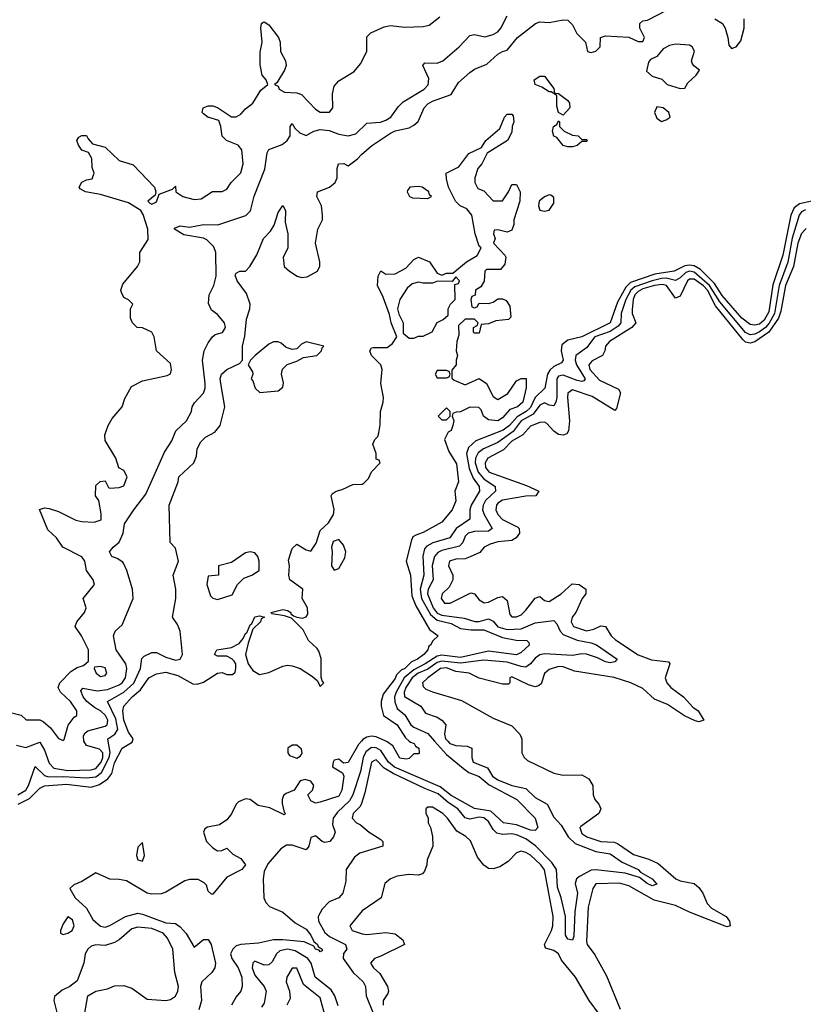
# Model space of a CAD drawing. Header units: inches. Extents: x 2601469 to 2753575, y 449403 to 582909.
# Tile 181 of 256: x 2632864 to 2636217, y 498874 to 503087. Entities that reach past the tile are written whole.
import ezdxf

# ---------------------------------------------------------------- set-up
doc = ezdxf.new("R2010")
doc.units = ezdxf.units.IN
doc.header["$MEASUREMENT"] = 0
doc.layers.add('C6439', color=7, linetype='Continuous')
doc.layers.add('C6530', color=7, linetype='Continuous')

msp = doc.modelspace()

# ---------------------------------------------------------------- linework, layer by layer
at = {"layer": 'C6439', "color": 4}
for points, elevation in [([(2632850, 499983), (2632890, 499972), (2632950, 499995.5), (2632970, 499960.7), (2632990, 499904.9), (2633010, 499884.4), (2633070, 499874.7), (2633170, 499877.3), (2633190, 499882.8), (2633212.5, 499910), (2633219.8, 499930), (2633219.8, 499950), (2633205.9, 499965.9), (2633150, 499981.6), (2633139.1, 499999.1), (2633139, 500000)], 12), ([(2632856.2, 499770), (2632889.7, 499790), (2632901.4, 499810), (2632930, 499891), (2632970, 499853.4), (2632987.2, 499847.2), (2633050, 499848.8), (2633150, 499842.2), (2633190, 499846.8), (2633213.7, 499866.3), (2633246.8, 499930), (2633251.4, 499951.4), (2633242.5, 500000)], 8), ([(2632857.6, 499730), (2632905.6, 499754.4), (2632950, 499799.3), (2632970, 499808.7), (2633064.5, 499815.5), (2633170, 499803.1), (2633206.1, 499813.9), (2633241.3, 499838.7), (2633258.4, 499861.6), (2633270, 499906.8), (2633302.7, 499970), (2633344.7, 499995.3), (2633346.1, 500000)], 4), ([(2634326.6, 500000), (2634314, 499986), (2634270, 499908), (2634250, 499906), (2634230, 499922), (2634210, 499918), (2634204.7, 499910), (2634202, 499890), (2634244.7, 499864.7), (2634250.6, 499850.6), (2634243, 499790), (2634230, 499764.5), (2634150, 499738), (2634130, 499735.1), (2634110, 499743.7), (2634097.2, 499770), (2634117.2, 499790), (2634122.7, 499810), (2634110, 499829), (2634084.9, 499835.1), (2634064.7, 499830), (2634038, 499790), (2634003.8, 499776.2), (2633993.2, 499766.8), (2633986.8, 499750), (2633987.1, 499732.9), (2633996, 499696), (2634002, 499690), (2633995.3, 499684.7), (2633934.7, 499714.7), (2633884.6, 499724.6), (2633850, 499749.5), (2633830, 499752.3), (2633800.5, 499739.5), (2633790.3, 499729.7), (2633770, 499689.3), (2633750, 499662.7), (2633718.4, 499641.6), (2633668, 499632), (2633655.9, 499624.1), (2633650.5, 499610), (2633663, 499570), (2633690, 499542.8), (2633710, 499531), (2633728.7, 499531.3), (2633750, 499542), (2633776, 499516), (2633810, 499498), (2633830.8, 499470), (2633814, 499450), (2633750, 499418), (2633690, 499345.2), (2633684.7, 499344.7), (2633670, 499358), (2633662.9, 499382.9), (2633653.8, 499393.8), (2633627.9, 499407.9), (2633590, 499408.2), (2633570, 499402), (2633490, 499353.3), (2633470, 499346.6), (2633430, 499344.7), (2633409, 499349), (2633321.4, 499401.4), (2633290, 499408.4), (2633250, 499409.7), (2633190, 499436.2), (2633130, 499399.6), (2633095.5, 499384.5), (2633078, 499370), (2633102, 499330), (2633150, 499284.9), (2633176.9, 499236.9), (2633210, 499208.2), (2633230, 499204.4), (2633250, 499210.4), (2633317.2, 499250), (2633370, 499263.1), (2633390, 499259.5), (2633490, 499222), (2633530, 499219.1), (2633550, 499204.9), (2633576.1, 499176.1), (2633610, 499118), (2633650, 499150.7), (2633670.4, 499150.4), (2633684, 499130), (2633702, 499050), (2633698.8, 499030), (2633686, 499010), (2633642.8, 498970), (2633637.3, 498950), (2633642, 498890), (2633630.8, 498850)], 4), ([(2634638.5, 500000), (2634690, 499942), (2634762.5, 499882.5), (2634786.1, 499866.1), (2634830, 499848.9), (2634873.1, 499813.1), (2634990.8, 499750), (2635070, 499670.7), (2635080.7, 499630), (2635070, 499617.2), (2635050, 499618.4), (2634990, 499641.3), (2634934, 499650), (2634880.7, 499700.7), (2634810, 499711.3), (2634710, 499767.7), (2634663.7, 499803.7), (2634468.5, 499888.5), (2634442.5, 499910), (2634410, 499959.2), (2634390, 499970.8), (2634370, 499972.8), (2634345.4, 499954.6), (2634333.7, 499930), (2634322.2, 499870), (2634290.1, 499769.9), (2634275.2, 499744.8), (2634224.2, 499695.8), (2634205.3, 499670), (2634202.9, 499642.9), (2634213.4, 499610), (2634206.8, 499590), (2634191, 499570), (2634170, 499566), (2634158, 499570), (2634130, 499594), (2634110, 499588), (2634101, 499550), (2634090, 499535.3), (2634030, 499554.5), (2634005.8, 499554.2), (2633981.6, 499538.4), (2633925.5, 499474.5), (2633910, 499442), (2633905.3, 499410), (2633908.4, 499330), (2633917.3, 499310), (2633932.8, 499292.8), (2633990, 499267.7), (2634042.6, 499222.6), (2634090, 499194.9), (2634110.4, 499170), (2634122.8, 499142.8), (2634138, 499130), (2634141, 499121), (2634158, 499110), (2634158, 499102), (2634150, 499098), (2634145.6, 499105.6), (2634129.2, 499110), (2634123.1, 499123.1), (2634081.2, 499141.2), (2633990, 499149.8), (2633950.3, 499149.7), (2633885.3, 499134.7), (2633810, 499129.6), (2633790, 499124.5), (2633775.5, 499110), (2633766.7, 499090), (2633772.4, 499070), (2633798.9, 499030), (2633814.6, 498990), (2633816.4, 498950), (2633810.5, 498930), (2633790, 498906), (2633770.2, 498869.8)], 8), ([(2634695.6, 500000), (2634704.4, 499990), (2634730, 499981.7), (2634778.7, 499978.7), (2634798, 499970), (2634798, 499930), (2634803.8, 499910), (2634865.7, 499885.7), (2634887.6, 499850), (2634910, 499834), (2634970, 499810.2), (2635030, 499796.5), (2635070, 499758.7), (2635120.7, 499730), (2635150, 499674), (2635180.5, 499640.5), (2635210.3, 499590), (2635241.3, 499561.3), (2635330, 499527.2), (2635390, 499518.3), (2635442.2, 499482.2), (2635510.8, 499450), (2635519.8, 499439.8), (2635570, 499410.5), (2635590, 499388), (2635570, 499380.9), (2635549.3, 499390), (2635516, 499416), (2635454.7, 499434.7), (2635330, 499449.7), (2635310, 499447.1), (2635259.1, 499420.9), (2635246.4, 499410), (2635240.3, 499390), (2635250.2, 499350), (2635238.9, 499270), (2635234.6, 499165.4), (2635230, 499148), (2635210, 499153.2), (2635199.5, 499170), (2635199.7, 499250), (2635181, 499330), (2635164.9, 499375.1), (2635160.4, 499450), (2635140.5, 499480.5), (2635071.7, 499551.7), (2635030, 499582.2), (2634990, 499599), (2634970, 499603.1), (2634930, 499601), (2634906.1, 499606.1), (2634890, 499621.6), (2634870, 499655.4), (2634850, 499671.6), (2634830, 499674.2), (2634790, 499666.2), (2634770, 499671.3), (2634738.3, 499710), (2634697.3, 499737.3), (2634654.6, 499774.6), (2634597, 499797), (2634461.8, 499861.8), (2634424, 499884), (2634390, 499919.6), (2634382.6, 499917.4), (2634369.1, 499910), (2634341.5, 499778.5), (2634327.2, 499732.8), (2634320.5, 499719.5), (2634291, 499690), (2634286, 499670), (2634304.7, 499650), (2634322, 499642), (2634358.8, 499610), (2634410, 499578.8), (2634417.3, 499570), (2634418, 499550), (2634318.8, 499521.2), (2634297.3, 499502.7), (2634261, 499450), (2634259.8, 499400.2), (2634246.8, 499350), (2634230, 499329.2), (2634188.4, 499311.6), (2634158.5, 499281.5), (2634140.7, 499250), (2634143, 499230), (2634170, 499181.3), (2634190, 499164.6), (2634258.8, 499130), (2634264, 499110), (2634248.9, 499091.1), (2634248.8, 499070), (2634290.3, 499010), (2634334, 498970), (2634343.7, 498950), (2634346, 498910), (2634375.8, 498835.8)], 12), ([(2634531.1, 500000), (2634535.9, 499995.9), (2634551.3, 499990), (2634558, 499978), (2634572, 499970), (2634574, 499950), (2634570, 499946), (2634550, 499946), (2634530, 499926), (2634518, 499922), (2634490, 499926.6), (2634460.2, 499980.2), (2634437.1, 499997.1), (2634430.7, 500000)], 4), ([(2635012, 500000), (2635012, 499950), (2635022, 499930), (2635036.9, 499916.9), (2635150, 499862.8), (2635190, 499854.8), (2635270, 499856), (2635298.8, 499838.8), (2635316, 499810), (2635318, 499770), (2635324.7, 499750), (2635342, 499730), (2635351.3, 499710), (2635342, 499690), (2635264.7, 499635.3), (2635260.7, 499630), (2635270, 499604.9), (2635291, 499590), (2635350, 499570.5), (2635407.4, 499567.4), (2635422.3, 499562.3), (2635490, 499514.4), (2635555.5, 499495.5), (2635596.3, 499476.3), (2635671, 499410), (2635690, 499401.6), (2635750, 499391), (2635770, 499374), (2635787.7, 499350), (2635805.1, 499305.1), (2635824.9, 499284.9), (2635887.3, 499250), (2635901.6, 499230), (2635904.7, 499210), (2635890, 499206), (2635730, 499267.4), (2635670, 499296.9), (2635579.6, 499319.6), (2635470, 499380.4), (2635430, 499392.1), (2635330, 499388.7), (2635316, 499370), (2635296.3, 499290), (2635290, 499142), (2635292.7, 499130), (2635325.2, 499085.2), (2635375.5, 498995.5), (2635433.5, 498853.5)], 16), ([(2635344.7, 498830), (2635300.5, 498890), (2635242.6, 498990), (2635182.7, 499062.7), (2635169.2, 499090), (2635150, 499103.7), (2635113.6, 499113.6), (2635109.4, 499130), (2635139.6, 499190), (2635145.1, 499210), (2635147, 499250), (2635110, 499448.7), (2635093.6, 499470), (2635050, 499512), (2635030, 499524), (2635010, 499528.7), (2634990, 499522), (2634954.8, 499485.2), (2634918, 499462), (2634890, 499454), (2634870, 499455.3), (2634849.5, 499469.5), (2634823.2, 499503.2), (2634792.9, 499572.9), (2634772.5, 499592.5), (2634734.2, 499614.2), (2634694, 499670), (2634674, 499690), (2634630, 499718), (2634610, 499718), (2634602, 499710), (2634602, 499690), (2634611.6, 499671.6), (2634612, 499650), (2634622, 499630), (2634631.1, 499591.1), (2634631.3, 499550), (2634607.5, 499492.5), (2634606.8, 499470), (2634596.7, 499443.3), (2634587.7, 499432.3), (2634570, 499426), (2634529.3, 499429.3), (2634478.5, 499421.5), (2634451.3, 499410), (2634426.8, 499390), (2634410.5, 499329.5), (2634330, 499273.2), (2634276, 499210), (2634286, 499190), (2634330, 499175.5), (2634350, 499173), (2634430, 499181.6), (2634470, 499175.5), (2634502.8, 499150), (2634511, 499130), (2634410, 499079.3), (2634382, 499070), (2634364.7, 499050), (2634378, 499030), (2634405.5, 499005.5), (2634437.3, 498950), (2634442.8, 498930), (2634439.8, 498920.2), (2634418.8, 498890), (2634419.1, 498870)], 16), ([(2633143, 498837), (2633156, 498910), (2633189.7, 498930.3), (2633239.3, 498940.7), (2633270, 498952.4), (2633310, 498953.7), (2633343.4, 498943.4), (2633410, 498896.4), (2633490, 498890.3), (2633510, 498894), (2633530, 498908), (2633541.3, 498930), (2633543.5, 498950), (2633528.3, 499010), (2633518.9, 499110), (2633496.2, 499156.2), (2633477.7, 499177.7), (2633430, 499197.6), (2633370, 499203.5), (2633343.9, 499196.1), (2633290.2, 499149.8), (2633270, 499138.3), (2633230, 499125.7), (2633190, 499128.2), (2633170, 499122.4), (2633154.9, 499110), (2633144.4, 499090), (2633138.4, 499050), (2633110, 498974), (2633078.8, 498950), (2633045.1, 498934.9), (2633012.7, 498907.3), (2633010.5, 498889.5), (2633030.3, 498810.3)], 4), ([(2634226.6, 498866.6), (2634212.1, 498910), (2634196.2, 498936.2), (2634128.3, 498990), (2634110.9, 499050), (2634096.9, 499070), (2634043.2, 499103.2), (2634010, 499109.8), (2633977.5, 499102.5), (2633962.4, 499090), (2633944.4, 499055.6), (2633930, 499042.7), (2633910, 499041.2), (2633870, 499059), (2633861, 499050), (2633859.1, 499030), (2633870, 498998.8), (2633910.3, 498950.3), (2633919.1, 498930), (2633910, 498878), (2633898.4, 498861.6)], 12), ([(2634173.6, 498813.6), (2634150, 498902), (2634078.3, 498958.3), (2634050, 499028.7), (2634030, 499028.7), (2634007.7, 498990), (2634004.9, 498970), (2634018.8, 498930), (2634021, 498899), (2634006.8, 498870)], 16)]:
    msp.add_lwpolyline(points, dxfattribs=dict(at, elevation=elevation))
at = {"layer": 'C6439', "color": 4, "elevation": 4}
for points in [[(2634050, 499982), (2634030, 499982), (2634012, 499970), (2634011.3, 499950), (2634018, 499938), (2634050, 499926.8), (2634064.7, 499935.3), (2634072.9, 499947.1), (2634070, 499966)], [(2633390, 499566), (2633370, 499546), (2633364, 499510), (2633370, 499492), (2633390, 499486), (2633398, 499510)], [(2633070, 499248.7), (2633050, 499218), (2633038, 499190), (2633038, 499178), (2633050, 499172), (2633070, 499178.8), (2633088.7, 499190), (2633097.2, 499210), (2633090, 499235.3)]]:
    msp.add_lwpolyline(points, close=True, dxfattribs=at)
at = {"layer": 'C6530', "color": 4}
for points, elevation in [([(2633139, 500000), (2633137.7, 500022.3), (2633144.4, 500035.6), (2633156.2, 500043.8), (2633230, 500063.7), (2633238.4, 500070), (2633241.1, 500090), (2633230.9, 500110), (2633210, 500129.7), (2633183.5, 500143.5), (2633151.3, 500170), (2633135.1, 500190), (2633125.6, 500214.4), (2633133.6, 500226.4), (2633195.5, 500215.5), (2633239.3, 500220.7), (2633290, 500240.9), (2633302.4, 500250), (2633316.4, 500270), (2633323.1, 500310), (2633318.3, 500330), (2633276.2, 500390), (2633266, 500450), (2633273.2, 500470), (2633302.9, 500497.1), (2633349.4, 500610), (2633346, 500650), (2633322.7, 500730), (2633310, 500758), (2633305.6, 500765.6), (2633281.2, 500781.2), (2633258, 500790), (2633249, 500810), (2633264, 500830), (2633290, 500851), (2633307.3, 500890), (2633312, 500930), (2633352, 500990), (2633404, 501056), (2633483.1, 501236.9), (2633514.7, 501285.3), (2633531.8, 501328.2), (2633577.2, 501370), (2633599, 501410), (2633602, 501430), (2633612.5, 501447.5), (2633651.2, 501488.8), (2633657.6, 501510), (2633657.6, 501530), (2633646, 501630), (2633653.2, 501670), (2633670, 501704.7), (2633688.7, 501730), (2633700.9, 501739.1), (2633732.3, 501747.7), (2633745.2, 501770), (2633740.9, 501790), (2633710, 501825.2), (2633684.1, 501844.1), (2633672.5, 501872.5), (2633674.5, 501910), (2633695.1, 501950), (2633704.2, 501990), (2633703.5, 502090), (2633694.3, 502114.3), (2633665.4, 502145.4), (2633650, 502152.3), (2633565.8, 502165.8), (2633526, 502190), (2633526, 502194), (2633550, 502204.7), (2633590, 502199.1), (2633650, 502210.4), (2633711.5, 502208.5), (2633831.8, 502248.2), (2633851.5, 502268.5), (2633867.9, 502332.1), (2633912.5, 502447.5), (2633922.5, 502517.5), (2633930, 502530.7), (2633987.3, 502552.7), (2634009.2, 502570), (2634021.2, 502590), (2634022, 502630), (2634030, 502642), (2634042, 502622), (2634062.8, 502602.8), (2634090, 502591.3), (2634122, 502610), (2634150, 502616.4), (2634187.6, 502612.4), (2634230, 502597), (2634270, 502590.4), (2634302, 502598), (2634350, 502644), (2634408.4, 502648.4), (2634430, 502657.1), (2634452, 502670), (2634484.2, 502715.8), (2634504.2, 502735.8), (2634595.1, 502790), (2634612.3, 502807.8), (2634614.5, 502834.5), (2634589, 502890), (2634598, 502902), (2634650, 502900.5), (2634674, 502910), (2634744, 502970), (2634790, 503018.8), (2634810, 503022.8), (2634853.7, 503013.7), (2634890, 503023.1), (2634910, 503034.4), (2634923, 503050), (2634950, 503102.8)], 12), ([(2633242.5, 500000), (2633240.7, 500010), (2633270.7, 500029.3), (2633284.5, 500050), (2633275.8, 500095.8), (2633239.5, 500170), (2633310, 500209.2), (2633351.7, 500248.3), (2633380.5, 500310), (2633386.8, 500353.2), (2633396, 500364), (2633430, 500378.8), (2633450, 500378.8), (2633490, 500358.4), (2633530, 500346.7), (2633550, 500351), (2633560.9, 500370), (2633551.3, 500470), (2633538.9, 500498.9), (2633517.2, 500530), (2633531.8, 500610), (2633531.8, 500650), (2633521.2, 500710), (2633544, 500770), (2633530, 500826), (2633508, 500850), (2633503.7, 501010), (2633542.7, 501110), (2633545.2, 501130), (2633609.3, 501190.7), (2633621.2, 501218.8), (2633623.7, 501250), (2633638.9, 501281.1), (2633658.9, 501301.1), (2633698.6, 501321.4), (2633721.2, 501350), (2633741.2, 501430), (2633724.2, 501530), (2633722.4, 501550), (2633727.8, 501570), (2633750, 501590.6), (2633804, 501616), (2633818, 501630), (2633817, 501690), (2633827.9, 501732.1), (2633834.2, 501805.8), (2633849.4, 501850), (2633849.5, 501870), (2633834.5, 501914.5), (2633794, 501970), (2633786, 501994), (2633790, 502002), (2633806, 502010), (2633830, 502011.3), (2633849.3, 502030.7), (2633878.9, 502081.1), (2633907.3, 502150), (2633937.6, 502182.4), (2633952.7, 502207.3), (2633970, 502262), (2633990, 502292), (2634001, 502270), (2633999.8, 502219.8), (2634011, 502170), (2634011, 502110), (2633991.1, 502068.9), (2633996, 502030), (2634018, 502010), (2634051.3, 501990), (2634070, 501983), (2634093.4, 501986.6), (2634138, 502010), (2634148.4, 502031.6), (2634148.7, 502050), (2634129.2, 502130), (2634139.3, 502190), (2634159, 502230), (2634159, 502250), (2634155.3, 502290), (2634135.3, 502330), (2634138, 502350), (2634189.4, 502370.6), (2634214, 502390), (2634222, 502410), (2634222, 502450), (2634228.7, 502470), (2634250.9, 502470.9), (2634270, 502462), (2634310, 502490.8), (2634326, 502510), (2634370, 502547.3), (2634450, 502600.5), (2634470.6, 502610.6), (2634530, 502624), (2634550, 502634.8), (2634569.5, 502650.5), (2634595.1, 502710), (2634610, 502727.3), (2634630, 502738.4), (2634710, 502766), (2634742, 502818), (2634790, 502861), (2634810, 502874.8), (2634863.2, 502896.8), (2634910, 502938.8), (2634930, 502950.8), (2634950, 502956), (2634994, 503010), (2635070.9, 503070.9), (2635090, 503077.3), (2635130, 503074.8), (2635190, 503086), (2635210, 503084.7), (2635230, 503064.7), (2635248.2, 503028.2), (2635284.7, 502990), (2635294, 502950), (2635310, 502946), (2635330, 502952), (2635348, 502970), (2635348.7, 503010), (2635370, 503018), (2635470, 503012), (2635510, 502994), (2635530, 502994), (2635538, 503010), (2635518, 503050), (2635518, 503070), (2635530, 503082), (2635550, 503084.7), (2635630, 503126)], 8), ([(2632830, 500120.7), (2632870, 500111), (2632891, 500091), (2632950, 500090.7), (2632964.1, 500084.1), (2632996.4, 500056.4), (2633030, 500011.3), (2633050, 500002), (2633053.6, 500006.4), (2633071.8, 500068.2), (2633097.5, 500102.5), (2633108.7, 500110), (2633109.2, 500130), (2633080.7, 500170), (2633039, 500210), (2633029.3, 500230), (2633036, 500250), (2633082.8, 500297.2), (2633110, 500314.8), (2633137.2, 500322.8), (2633158, 500342), (2633158, 500390), (2633129, 500450), (2633102, 500490), (2633108, 500510), (2633142, 500550), (2633148.7, 500570), (2633135.3, 500610), (2633184, 500670), (2633179, 500690), (2633149.4, 500729.4), (2633142.7, 500770), (2633130, 500789), (2633049, 500830), (2633021.2, 500870), (2632984.5, 500904.5), (2632949.1, 500990.9), (2632970, 500998), (2632990, 500994.8), (2633030, 500982.8), (2633104.9, 500944.9), (2633130, 500939.3), (2633182.7, 500937.3), (2633212.7, 500947.3), (2633212.9, 500972.9), (2633202, 501030), (2633188, 501050), (2633190, 501094), (2633208.7, 501111.3), (2633230, 501114), (2633244.7, 501084.7), (2633250, 501082), (2633290, 501084.7), (2633310, 501092), (2633324, 501130), (2633310, 501158), (2633288.7, 501168.7), (2633275.3, 501210), (2633230, 501286), (2633228, 501310), (2633242, 501350), (2633260.2, 501379.8), (2633302, 501430), (2633314.6, 501465.4), (2633343.1, 501516.9), (2633390, 501541), (2633495.5, 501564.5), (2633508.9, 501571.1), (2633514, 501590), (2633510, 501615.3), (2633449.3, 501669.3), (2633439, 501730), (2633429.1, 501749.1), (2633390, 501768.7), (2633366, 501770), (2633346, 501790), (2633338, 501810), (2633338, 501850), (2633348, 501870), (2633330, 501888), (2633310, 501898), (2633299, 501919), (2633297.2, 501930), (2633305.4, 501954.6), (2633368, 502030), (2633378, 502050), (2633378, 502090), (2633413.2, 502146.8), (2633412.3, 502190), (2633392.7, 502252.7), (2633382, 502270), (2633330, 502302.9), (2633210, 502339.3), (2633146, 502350), (2633122.7, 502362.7), (2633119, 502370), (2633130, 502391.3), (2633150, 502402), (2633173.6, 502406.4), (2633182, 502430), (2633174.6, 502454.6), (2633172.7, 502492.7), (2633158, 502518), (2633130, 502529), (2633115.3, 502550), (2633108.7, 502570), (2633116.4, 502583.6), (2633130, 502591.3), (2633150, 502591.3), (2633156.9, 502576.9), (2633176, 502556), (2633230, 502541), (2633290, 502484), (2633350, 502466), (2633440.7, 502370), (2633446, 502350), (2633443.6, 502336.4), (2633412, 502310), (2633421, 502301), (2633430, 502298), (2633450, 502307.7), (2633460.2, 502339.8), (2633518, 502362), (2633530, 502374), (2633532, 502350), (2633562, 502330), (2633610, 502317.3), (2633640.2, 502319.8), (2633688.9, 502351.1), (2633730, 502352), (2633750, 502362), (2633768.7, 502390), (2633810, 502431.3), (2633819.6, 502470), (2633815.1, 502530), (2633799, 502550), (2633749.2, 502569.2), (2633730, 502588), (2633725.2, 502630), (2633716, 502656), (2633669.6, 502669.6), (2633650, 502684), (2633645.2, 502690), (2633649, 502710), (2633670, 502718.8), (2633690, 502718.8), (2633710.7, 502710.7), (2633770, 502671.3), (2633790, 502671.3), (2633810, 502682), (2633830, 502704.7), (2633862, 502730), (2633895.3, 502784.7), (2633926, 502810), (2633918, 502830), (2633902, 502850), (2633892.9, 502892.9), (2633892.9, 502947.1), (2633901.2, 502990), (2633895.3, 503050), (2633898, 503070), (2633904.7, 503075.3), (2633910, 503078), (2633930, 503064.7), (2633970.8, 503010), (2633978.8, 502990), (2633980.7, 502950), (2634002, 502910), (2634003.8, 502890), (2633997.1, 502870), (2633963.6, 502816.4), (2633954, 502810), (2633970, 502802), (2633974.8, 502790), (2633997, 502777), (2634050, 502773.1), (2634070, 502766.7), (2634130, 502704), (2634150, 502690.8), (2634189.1, 502690.9), (2634204, 502710), (2634202.7, 502770), (2634210, 502802), (2634230, 502824.7), (2634295.5, 502864.5), (2634322, 502898), (2634348.7, 502950), (2634350, 503014), (2634366, 503030), (2634423.3, 503056.7), (2634450, 503062), (2634510, 503054), (2634590, 503058), (2634616.5, 503063.5), (2634661.5, 503098.5)], 16), ([(2635838, 503090), (2635870.7, 503070), (2635882, 503050), (2635894, 503010), (2635898, 502978), (2635910, 502962.8), (2635930, 502970.8), (2635950, 502996), (2635964.5, 503050), (2635964.5, 503090)], 8), ([(2633346.1, 500000), (2633349.2, 500010), (2633330, 500038), (2633310, 500089.3), (2633304.7, 500130), (2633309.6, 500150), (2633345.6, 500190), (2633380.6, 500219.4), (2633416, 500270), (2633450, 500288.2), (2633490, 500295.3), (2633540.6, 500280.6), (2633605.1, 500245.1), (2633624.1, 500244.1), (2633650, 500252.2), (2633710, 500290.6), (2633730, 500293.4), (2633750, 500285.5), (2633775.1, 500284.9), (2633785.6, 500294.4), (2633789.3, 500310), (2633789.3, 500330), (2633782, 500342), (2633772.1, 500352.1), (2633750, 500362.7), (2633710, 500364), (2633698, 500370), (2633708, 500390), (2633770, 500400.7), (2633802.9, 500417.1), (2633820.9, 500439.1), (2633830, 500461), (2633836.5, 500463.5), (2633850, 500498), (2633857.2, 500502.8), (2633870, 500531), (2633890, 500536), (2633912, 500530), (2633896.9, 500523.1), (2633894, 500510), (2633861.4, 500478.6), (2633841.1, 500418.9), (2633830.5, 500370), (2633842, 500330), (2633861.4, 500301.4), (2633890, 500284.9), (2633930, 500294), (2633990, 500320.3), (2634010, 500324.2), (2634030, 500321.7), (2634064, 500310), (2634116.8, 500276.8), (2634138, 500258), (2634150, 500234), (2634166, 500250), (2634158, 500258), (2634154, 500274), (2634154, 500354), (2634144.1, 500384.1), (2634136.6, 500396.6), (2634099.3, 500430), (2634076.5, 500476.5), (2634026.6, 500526.6), (2633996.5, 500536.5), (2633944.7, 500544.7), (2633938, 500550), (2633990, 500562.8), (2634010, 500558.8), (2634024.7, 500550), (2634024.7, 500544.7), (2634035.3, 500535.3), (2634050, 500530.8), (2634074.6, 500525.4), (2634090, 500532), (2634096.5, 500543.5), (2634096, 500570), (2634073.2, 500610), (2634075.3, 500650), (2634019.3, 500690), (2634016, 500710), (2634019, 500750), (2634014, 500774), (2634030, 500824.7), (2634050, 500842), (2634090, 500818), (2634110, 500812), (2634132.7, 500847.3), (2634150, 500901), (2634186, 500934), (2634206.6, 500970), (2634209.4, 500990.6), (2634197.2, 501050), (2634201.5, 501058.5), (2634218, 501070), (2634243.6, 501076.4), (2634290, 501098), (2634330, 501098.8), (2634337, 501103), (2634357, 501123), (2634370, 501152), (2634406, 501190), (2634402, 501202), (2634390, 501206), (2634389.2, 501230), (2634375.3, 501270), (2634384, 501290), (2634396.5, 501303.5), (2634401.2, 501318.8), (2634406.8, 501353.2), (2634407.3, 501410), (2634419.3, 501450), (2634420.9, 501470), (2634409.5, 501530.5), (2634415.3, 501590), (2634408.7, 501610), (2634369, 501650), (2634362, 501670), (2634370, 501682), (2634376.4, 501683.6), (2634436.5, 501683.5), (2634459.5, 501700.5), (2634478, 501730), (2634453.2, 501790), (2634445.8, 501825.8), (2634419.5, 501899.5), (2634395.3, 501950), (2634398, 501990), (2634410, 502012), (2634430, 501998), (2634470, 501998.8), (2634516.3, 502023.7), (2634550, 502060.7), (2634570, 502070.6), (2634618, 502050), (2634650, 502002), (2634670, 501994), (2634690, 502002), (2634718, 502002), (2634775.3, 502050), (2634822, 502078), (2634838, 502110), (2634830, 502118), (2634812.7, 502170), (2634799, 502250), (2634777, 502277), (2634749, 502290), (2634729.3, 502310), (2634699.3, 502370), (2634690, 502406), (2634689.2, 502430), (2634742.5, 502457.5), (2634785.4, 502514.6), (2634840.4, 502539.6), (2634858, 502570), (2634919, 502621), (2634938, 502670), (2634950, 502682), (2634970, 502682), (2634975.3, 502675.3), (2634978, 502650), (2634971, 502630), (2634970, 502606), (2634952, 502570), (2634864.7, 502515.3), (2634841, 502470), (2634824.7, 502450), (2634812, 502410), (2634812, 502390), (2634824.7, 502364.7), (2634850, 502354), (2634890, 502312), (2634930, 502312), (2634955.3, 502350), (2634970, 502382), (2634990, 502382), (2635006, 502350), (2635004, 502310), (2634978, 502230), (2634978, 502210), (2634970, 502186), (2634950, 502178), (2634910, 502188), (2634894, 502186), (2634892, 502170), (2634898, 502150), (2634892, 502130), (2634939.8, 502079.8), (2634944.7, 502070), (2634939.6, 502040.4), (2634922, 502018), (2634862, 502018), (2634854, 502010), (2634851.6, 501968.4), (2634836.9, 501943.1), (2634814, 501930), (2634812.7, 501907.3), (2634798, 501902), (2634794, 501890), (2634798, 501858), (2634810, 501854), (2634822, 501858), (2634830, 501874), (2634870, 501872), (2634890, 501878), (2634910, 501892), (2634930, 501892), (2634945.4, 501885.4), (2634961, 501861), (2634966, 501814), (2634955.9, 501804.1), (2634902, 501798), (2634870, 501786), (2634838, 501782), (2634830, 501746), (2634810, 501746), (2634806, 501750), (2634806, 501770), (2634822, 501778), (2634826, 501790), (2634810, 501806), (2634770, 501806), (2634742, 501778), (2634743.6, 501736.4), (2634734, 501710), (2634732, 501670), (2634738, 501650), (2634731.3, 501630), (2634732, 501610), (2634712.7, 501587.3), (2634712.7, 501552.7), (2634723.6, 501543.6), (2634770, 501524.7), (2634830, 501551.3), (2634862, 501530), (2634890, 501474), (2634910, 501462), (2634952.9, 501487.1), (2634990, 501542), (2635010, 501552), (2635031, 501551), (2635030.9, 501510.9), (2635016.3, 501450), (2634994.8, 501430), (2634960.9, 501419.1), (2634930, 501382.7), (2634910, 501369.6), (2634870, 501374), (2634849, 501390), (2634838, 501418), (2634828, 501428), (2634790, 501428.7), (2634750, 501408.7), (2634732, 501408), (2634718, 501402), (2634714, 501390), (2634722, 501370), (2634718, 501350), (2634710, 501328.7), (2634698, 501322), (2634682, 501290), (2634699.8, 501239.8), (2634733.4, 501186.6), (2634741, 501110), (2634726, 501070), (2634730, 501028), (2634714, 500990), (2634670, 500937.2), (2634590, 500892.3), (2634558.4, 500881.6), (2634546.4, 500873.6), (2634539.9, 500860.1), (2634518, 500770), (2634536.3, 500710), (2634541.4, 500621.4), (2634558.7, 500578.7), (2634618, 500478), (2634654, 500450), (2634631.3, 500428.7), (2634622, 500410), (2634614.4, 500405.6), (2634610.6, 500390), (2634593, 500370), (2634566, 500350), (2634541.1, 500338.9), (2634511.7, 500310), (2634496.5, 500303.5), (2634476.1, 500283.9), (2634470, 500267.3), (2634419.8, 500200.2), (2634410.8, 500170), (2634410.8, 500150), (2634421, 500110), (2634479.3, 500070), (2634514.4, 500014.4), (2634531.1, 500000)], 4), ([(2636253.4, 502310), (2636200.6, 502299.4), (2636177.8, 502282.2), (2636163.2, 502250), (2636130, 502079.3), (2636087.2, 501952.8), (2636070, 501837), (2636050, 501801.5), (2636030, 501784.1), (2636010, 501779.2), (2635990, 501782.2), (2635954, 501810), (2635870, 501906.2), (2635837.5, 501957.5), (2635777.3, 502017.3), (2635750, 502033.3), (2635730, 502036.8), (2635710, 502033.3), (2635664.9, 502010), (2635582, 501998), (2635477.4, 501962.6), (2635457.4, 501942.6), (2635421.7, 501878.3), (2635390.1, 501789.9), (2635270, 501729.7), (2635210, 501715.4), (2635184.2, 501695.8), (2635180.3, 501670), (2635190, 501629.2), (2635182, 501618), (2635150, 501603.1), (2635132.3, 501587.7), (2635121.8, 501570), (2635110.4, 501510), (2635070.1, 501469.9), (2635050, 501426.8), (2635031.3, 501410), (2634992, 501388), (2634960.2, 501350), (2634932.9, 501330), (2634815.4, 501284.6), (2634784.2, 501255.8), (2634775.8, 501230), (2634786.8, 501166.8), (2634804.9, 501124.9), (2634830.3, 501090), (2634831.8, 501070), (2634796, 501010), (2634790.3, 500990), (2634790.3, 500949.7), (2634732, 500910), (2634704.9, 500870), (2634632.1, 500847.9), (2634606.1, 500833.9), (2634596.7, 500823.3), (2634589.1, 500790.9), (2634593, 500710), (2634577.8, 500650), (2634583.5, 500610), (2634621.7, 500541.7), (2634650, 500516.8), (2634710, 500502.9), (2634750, 500482.4), (2634795.4, 500475.4), (2634850, 500475.5), (2634930, 500442.6), (2634987.8, 500432.2), (2635034, 500430), (2635042, 500422), (2635044.7, 500410), (2635010, 500379.3), (2634990.2, 500369.7), (2634870, 500384.2), (2634750, 500357.7), (2634670, 500367.9), (2634650, 500364.1), (2634599, 500330), (2634550, 500305.2), (2634509.6, 500270.4), (2634474.8, 500210), (2634468.5, 500190), (2634468.6, 500168.6), (2634479.7, 500139.7), (2634512, 500112.1), (2634537.4, 500070), (2634550, 500059), (2634610, 500032.2), (2634638.5, 500000)], 8), ([(2636226.6, 502273.4), (2636210, 502264), (2636199.7, 502250), (2636170, 502152.3), (2636150.6, 502049.4), (2636113.2, 501950), (2636093.6, 501830), (2636071.6, 501788.4), (2636055.8, 501770), (2636030, 501750.6), (2636010, 501741.8), (2635990, 501738.4), (2635970, 501748.7), (2635859.4, 501879.4), (2635815.5, 501950), (2635750, 502005.9), (2635730, 502010.5), (2635714.5, 502005.5), (2635690, 501982), (2635670, 501970.9), (2635630, 501980.5), (2635610, 501979.1), (2635570, 501969.9), (2635496.1, 501943.9), (2635479.4, 501930), (2635457.3, 501890), (2635437.5, 501830), (2635436.1, 501790), (2635424.7, 501775.3), (2635390, 501753), (2635325.2, 501730), (2635290, 501682.9), (2635243.7, 501650), (2635240.2, 501630), (2635246.5, 501610), (2635283.8, 501550), (2635278.3, 501541.7), (2635270, 501538.7), (2635250, 501542.7), (2635190, 501565.4), (2635170, 501562), (2635162.6, 501550), (2635162.7, 501470), (2635158.7, 501450), (2635150, 501435.1), (2635130, 501437.6), (2635110, 501448), (2635090, 501438), (2635061.2, 501398.8), (2635009.7, 501370.3), (2634974.9, 501325.1), (2634910, 501277.2), (2634848.8, 501251.2), (2634826, 501234), (2634814.2, 501210), (2634812.8, 501190), (2634825.8, 501150), (2634850, 501122.2), (2634899.1, 501090), (2634900.5, 501070), (2634856.9, 501030), (2634846.7, 501010), (2634844.9, 500990), (2634851.5, 500970), (2634885.5, 500910), (2634870, 500898.7), (2634810, 500897.2), (2634783, 500890), (2634770, 500877), (2634759.5, 500850), (2634745.8, 500834.2), (2634670, 500816.1), (2634653.7, 500806.3), (2634638.9, 500790), (2634629.2, 500750.8), (2634632.9, 500690), (2634611.4, 500650), (2634608.6, 500630), (2634632.8, 500570), (2634650, 500547.8), (2634670, 500539), (2634765.5, 500525.5), (2634811.5, 500511.6), (2634830, 500511.4), (2634870, 500523.1), (2634890, 500513), (2634909.5, 500489.5), (2634950, 500477.1), (2635010, 500480.2), (2635070, 500506.3), (2635150, 500515.5), (2635161.7, 500501.7), (2635176.9, 500470), (2635190, 500456), (2635250, 500431.4), (2635310, 500421.1), (2635332.5, 500412.5), (2635421, 500350), (2635410, 500339), (2635390, 500335.1), (2635370, 500338.7), (2635336.4, 500356.4), (2635290, 500371.6), (2635270, 500373.6), (2635230, 500366), (2635110, 500373.3), (2635090, 500368.4), (2635070, 500355.4), (2635049.2, 500330.8), (2635030, 500316.9), (2635010, 500318.7), (2634950, 500338.3), (2634850, 500345.6), (2634750, 500332.8), (2634670, 500341.5), (2634650, 500335.6), (2634610, 500308.2), (2634569.1, 500290), (2634542.9, 500270), (2634515.8, 500230), (2634509.2, 500210), (2634510.4, 500190.4), (2634580.7, 500150), (2634599.8, 500119.8), (2634650, 500103), (2634671, 500090), (2634686.8, 500070), (2634681.6, 500030), (2634686.7, 500010), (2634695.6, 500000)], 12), ([(2636230, 502192.7), (2636210, 502171.8), (2636193.6, 502130), (2636175.2, 502030), (2636140.6, 501950), (2636120.7, 501839.3), (2636111, 501810), (2636070.1, 501749.9), (2636010, 501709), (2635990, 501702.3), (2635970, 501707), (2635958.1, 501718.1), (2635841.9, 501861.9), (2635806.6, 501930), (2635790, 501948.1), (2635750, 501976.5), (2635730, 501976.8), (2635722, 501970), (2635690, 501903.6), (2635670, 501895.6), (2635631.1, 501950), (2635613.7, 501953.7), (2635580.7, 501950), (2635530, 501934.7), (2635510, 501924.2), (2635496.5, 501910), (2635489.3, 501890), (2635484.6, 501844.6), (2635485.3, 501830), (2635500.5, 501790), (2635483.8, 501770), (2635387.3, 501710), (2635370.6, 501690), (2635368, 501670), (2635357.3, 501650), (2635313.1, 501626.9), (2635299.5, 501610), (2635304, 501590), (2635344.4, 501544.4), (2635425.8, 501505.8), (2635434.8, 501490), (2635417.5, 501422.5), (2635410, 501414), (2635314.1, 501474.1), (2635230, 501503.6), (2635210, 501488), (2635207.7, 501470), (2635216.5, 501370), (2635212.1, 501327.9), (2635204.9, 501315.1), (2635190, 501309.4), (2635170, 501312), (2635150, 501326.6), (2635119.4, 501359.4), (2635110, 501365.1), (2635090, 501363), (2635050, 501347.3), (2635017.1, 501310), (2634970, 501282.6), (2634933.8, 501246.2), (2634866.7, 501210), (2634855.8, 501190), (2634857, 501170), (2634873, 501150), (2635033, 501093), (2635084.7, 501070), (2635072, 501050), (2635030, 501047.8), (2634930, 501030.8), (2634910, 501017.6), (2634903.7, 501010), (2634902, 500990), (2634910.5, 500970), (2634930, 500948.5), (2634995.1, 500915.1), (2635000.7, 500910), (2635002, 500890), (2634987.7, 500870), (2634970, 500857.6), (2634910, 500852), (2634877.6, 500842.4), (2634851, 500830), (2634832.8, 500807.2), (2634792, 500788), (2634770, 500779.6), (2634730, 500778.4), (2634702.8, 500770), (2634698.8, 500750), (2634717.3, 500710), (2634717.3, 500690), (2634702, 500658), (2634671.3, 500630), (2634667.7, 500610), (2634682, 500590), (2634706, 500590), (2634794, 500634), (2634810.6, 500630.6), (2634830, 500604.7), (2634851, 500591), (2634870, 500594), (2634910, 500614), (2634930, 500618.8), (2634950, 500602), (2634962, 500542), (2634970, 500531.3), (2634990, 500531), (2635010, 500540.7), (2635030, 500560.7), (2635070, 500612), (2635090, 500618), (2635110, 500601), (2635130, 500597.3), (2635181.2, 500630), (2635227.7, 500672.3), (2635258, 500670), (2635286, 500650), (2635286.8, 500630), (2635270.4, 500609.6), (2635243, 500550), (2635228.7, 500530), (2635224.4, 500510), (2635234, 500490), (2635290, 500472), (2635320.5, 500479.5), (2635350, 500493.4), (2635370, 500491), (2635395.5, 500450), (2635412.9, 500432.9), (2635510, 500368.5), (2635567.7, 500347.7), (2635639.8, 500339.8), (2635646, 500330), (2635626.4, 500270), (2635632.7, 500250), (2635650.6, 500230), (2635704.9, 500190), (2635744.9, 500144.9), (2635766.8, 500130), (2635790.8, 500089.2), (2635770, 500082.7), (2635753.7, 500086.3), (2635708.2, 500108.2), (2635636.4, 500156.4), (2635580.1, 500180.1), (2635530, 500224.5), (2635479, 500250), (2635408.3, 500271.7), (2635238.6, 500298.6), (2635190, 500318.4), (2635170, 500319.5), (2635130, 500306), (2635110, 500288.7), (2635095.2, 500244.8), (2635084, 500236), (2635070, 500232.7), (2635040.9, 500240.9), (2634970, 500275.3), (2634962, 500270), (2634962, 500250), (2634956, 500244), (2634930, 500244), (2634830, 500269), (2634788, 500290), (2634730, 500298.3), (2634690, 500312.8), (2634664.4, 500310), (2634610.5, 500270), (2634588.2, 500250), (2634590, 500234), (2634602, 500222), (2634630, 500210.5), (2634754.4, 500174.4), (2634890, 500098), (2634970, 500064.7), (2635004.7, 500030), (2635012, 500010), (2635012, 500000)], 16), ([(2634430.7, 500000), (2634390, 500018.4), (2634370, 500021.6), (2634350, 500017), (2634332.9, 500007.1), (2634326.6, 500000)], 4)]:
    msp.add_lwpolyline(points, dxfattribs=dict(at, elevation=elevation))
for points, elevation in [([(2635670, 502982), (2635644, 502976), (2635618, 502962), (2635590.6, 502929.4), (2635563.5, 502916.5), (2635555.3, 502904.7), (2635546.4, 502866.4), (2635570, 502844.7), (2635612, 502832), (2635634, 502810), (2635690, 502792), (2635710, 502794), (2635723.1, 502816.9), (2635759, 502850), (2635772.7, 502870), (2635749, 502889), (2635741.2, 502901.2), (2635739, 502910), (2635751.6, 502951.6), (2635741.2, 502970), (2635730, 502978)], 8), ([(2635190, 502678), (2635168.9, 502688.9), (2635163.1, 502716.9), (2635162, 502762), (2635138, 502778), (2635130, 502778), (2635098, 502798), (2635069.1, 502809.1), (2635066, 502830), (2635090, 502844.7), (2635110, 502844.7), (2635150, 502792), (2635152, 502772), (2635170, 502771), (2635210, 502741), (2635217.3, 502730), (2635218, 502710)], 4), ([(2635590, 502714), (2635581, 502690), (2635590, 502664.7), (2635610, 502651.3), (2635630, 502658), (2635648, 502670), (2635642, 502690), (2635618, 502710)], 8), ([(2635270, 502574), (2635290, 502574), (2635294, 502570), (2635290, 502566), (2635270, 502566), (2635250, 502548.7), (2635230, 502542), (2635210, 502542), (2635190, 502548.7), (2635162, 502582), (2635150, 502588.7), (2635144, 502610), (2635148.7, 502630), (2635162, 502638), (2635170, 502654), (2635174, 502650), (2635174, 502630), (2635194, 502610), (2635230, 502592), (2635254, 502590)], 4), ([(2634570, 502373.2), (2634534, 502370), (2634523.6, 502356.4), (2634522, 502350), (2634532, 502330), (2634544.9, 502324.9), (2634610, 502322), (2634626, 502330), (2634618, 502338), (2634615.3, 502350), (2634586, 502370)], 8), ([(2635130, 502338), (2635110, 502328.7), (2635087.3, 502310), (2635084, 502290), (2635090, 502272), (2635110, 502268), (2635130, 502271.3), (2635150, 502302), (2635150, 502326), (2635136.4, 502336.4)], 8), ([(2634730, 501986), (2634714, 501966), (2634651.6, 501968.4), (2634630, 501959), (2634590, 501959), (2634570, 501964), (2634543.5, 501956.5), (2634522, 501938), (2634490.9, 501889.1), (2634481, 501850), (2634486.8, 501826.8), (2634504.7, 501790), (2634504.7, 501744.7), (2634530, 501724.7), (2634550, 501724.7), (2634570, 501732), (2634590, 501732), (2634628.7, 501751.3), (2634650, 501791.3), (2634676.4, 501803.6), (2634698, 501822), (2634698, 501850), (2634708, 501870), (2634728, 501890), (2634726, 501954), (2634742, 501958), (2634746, 501970)], 4), ([(2634090, 501708.7), (2634070, 501698), (2634050, 501678), (2634030, 501675.3), (2634004, 501684), (2633983.1, 501703.1), (2633970, 501708.7), (2633950, 501708.7), (2633930, 501699), (2633871.3, 501650), (2633852, 501630), (2633842, 501610), (2633859.6, 501579.6), (2633862, 501570), (2633854, 501550), (2633862, 501542), (2633871.3, 501510), (2633891.1, 501491.1), (2633970, 501498), (2633990, 501514), (2633992.5, 501532.5), (2633984, 501570), (2633989, 501591), (2633998, 501602), (2634009, 501611), (2634050, 501626), (2634078, 501642), (2634135.3, 501650), (2634155.3, 501670), (2634158, 501682), (2634166, 501690)], 8), ([(2634690, 501586), (2634650, 501586), (2634642, 501570), (2634650, 501554), (2634690, 501554), (2634702, 501558), (2634706, 501570), (2634702, 501582)], 4), ([(2634690, 501426), (2634654, 501390), (2634670, 501374), (2634690, 501374), (2634706, 501390), (2634706, 501410)], 4), ([(2634230, 500862), (2634206, 500854), (2634198, 500830), (2634201, 500810), (2634198, 500750), (2634210, 500732), (2634230, 500738), (2634255.5, 500784.5), (2634259, 500810), (2634250, 500838)], 4), ([(2633850, 500809.3), (2633830, 500805.2), (2633770, 500764), (2633714, 500750), (2633714, 500710), (2633670, 500706), (2633664.7, 500670), (2633681, 500621), (2633690, 500612), (2633710, 500606), (2633773.6, 500626.4), (2633795.3, 500670), (2633822.7, 500697.3), (2633858, 500710), (2633888.7, 500730), (2633889.3, 500770), (2633882.7, 500790), (2633870, 500805.2)], 8), ([(2633210, 500319), (2633183.6, 500316.4), (2633182, 500310), (2633191.3, 500290), (2633210, 500276), (2633230, 500281), (2633237.2, 500290), (2633230, 500313.2)], 16)]:
    msp.add_lwpolyline(points, close=True, dxfattribs=dict(at, elevation=elevation))

doc.saveas('drawing.dxf')
